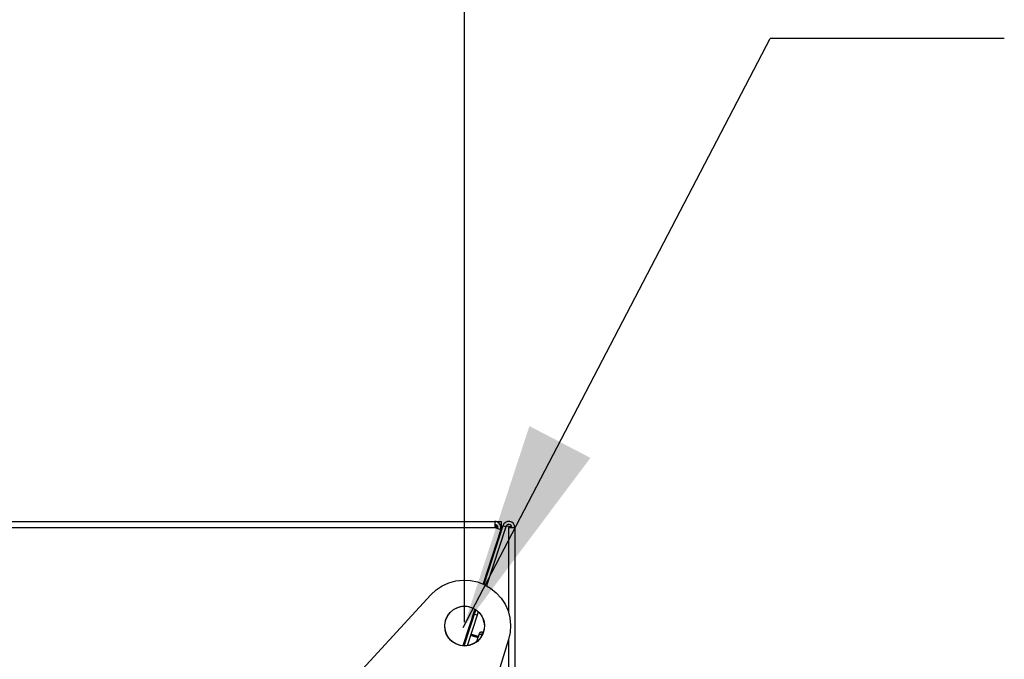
# Model space of a CAD drawing. Header units: millimetres. Extents: x 0 to 39025, y -31299 to 8400.
# Tile 230 of 256: x 15173 to 15495, y -10988 to -10779. Entities that reach past the tile are written whole.
import ezdxf

# ---------------------------------------------------------------- set-up
doc = ezdxf.new("R2010")
doc.units = ezdxf.units.MM
doc.header["$PDSIZE"] = -1
doc.layers.add('ANOTACIJE', color=7, linetype='Continuous')
doc.layers.add('DIMENZIJE', color=4, linetype='Continuous')
doc.styles.add('SLDTEXTSTYLE6', font='txt')
doc.styles.get("Standard").update_dxf_attribs({"font": 'Montserrat-Regular.ttf'})
doc.dimstyles.new('SLDDIMSTYLE0', dxfattribs={"dimtxt": 3, "dimasz": 3.414889, "dimexe": 0, "dimexo": 0.0625, "dimgap": 0.75, "dimtad": 1, "dimdec": 0, "dimlfac": 20, "dimrnd": 1e-09, "dimzin": 12, "dimdsep": 46, "dimtxsty": 'SLDTEXTSTYLE6', "dimsah": 1, "dimcen": 0.09, "dimadec": 0, "dimazin": 3, "dimtfac": 1, "dimtdec": 0, "dimtofl": 0, "dimtmove": 0, "dimatfit": 3, "dimfxl": 1, "dimfrac": 2, "dimtolj": 1, "dimtzin": 12, "dimarcsym": 0})
doc.dimstyles.new('SLDDIMSTYLE3', dxfattribs={"dimtxt": 0.18, "dimasz": 3.414889, "dimexe": 0, "dimexo": 0.0625, "dimgap": 0, "dimtad": 0, "dimtih": 1, "dimtoh": 1, "dimdec": 0, "dimrnd": 1e-09, "dimzin": 0, "dimdsep": 46, "dimtxsty": 'Standard', "dimsah": 1, "dimcen": 0.09, "dimadec": 0, "dimazin": 0, "dimtfac": 3.414889, "dimtdec": 0, "dimtofl": 0, "dimtmove": 0, "dimatfit": 3, "dimfxl": 1, "dimfrac": 2, "dimtolj": 1, "dimtzin": 0, "dimarcsym": 0})

# ---------------------------------------------------------------- blocks, each defined once
blk = doc.blocks.new('Adapt 2 (spodaj)')
at = {"lineweight": 25}
for points in [[(6.52, 714.98), (6.52, 714.98), (1143.48, 714.98), (1143.48, 714.98)], [(1143.48, 714.95), (1143.48, 714.95), (1145.5, 714.95), (1145.5, 714.95)], [(6.52, 712.98), (6.52, 712.98), (1143.48, 712.98), (1143.48, 712.98)], [(1145.38, 712.36), (1145.38, 712.36), (1139.6, 694.58), (1139.6, 694.58)], [(1146.09, 713.61), (1146.09, 713.61), (1139.87, 694.46), (1139.87, 694.46)], [(1146.09, 713.59), (1146.09, 713.59), (1139.88, 694.46), (1139.88, 694.46)], [(1147.05, 713.28), (1147.05, 713.28), (1140.78, 694), (1140.78, 694)], [(1143.48, 712.98), (1143.48, 712.98), (1145.38, 712.36), (1145.38, 712.36)], [(1144.12, 712.76), (1144.12, 712.76), (1144.12, 712.85), (1144.12, 712.85)], [(1144.12, 712.85), (1144.12, 712.85), (1144.46, 712.85), (1144.46, 712.85)], [(1145.01, 711.23), (1145.01, 711.23), (1145.47, 711.69), (1145.47, 711.69)], [(1145.02, 711.26), (1145.02, 711.26), (1145.48, 711.72), (1145.48, 711.72)], [(1145.18, 711.76), (1145.18, 711.76), (1145.5, 712.07), (1145.5, 712.07)], [(1145.28, 712.07), (1145.28, 712.07), (1145.5, 712.07), (1145.5, 712.07)], [(1145.61, 712.12), (1145.61, 712.12), (1145.5, 712.12), (1145.5, 712.12)], [(1145.6, 712.09), (1145.6, 712.09), (1145.5, 712.09), (1145.5, 712.09)], [(1145.5, 712.09), (1145.5, 712.09), (1145.6, 712.09), (1145.6, 712.09)], [(1146.09, 713.59), (1146.09, 713.59), (1146.09, 713.61), (1146.09, 713.61)], [(1146.1, 713.61), (1146.1, 713.61), (1146.09, 713.61), (1146.09, 713.61)], [(1147.05, 713.28), (1147.05, 713.28), (1146.09, 713.59), (1146.09, 713.59)], [(1148, 713.31), (1148, 713.31), (1147.11, 713.44), (1147.11, 713.44)], [(1148, 713.33), (1148, 713.33), (1147.12, 713.46), (1147.12, 713.46)], [(1147.9, 712.98), (1147.9, 712.98), (1147.9, 685.36), (1147.9, 685.36)], [(1148, 713.33), (1148, 713.33), (1148, 713.31), (1148, 713.31)], [(1148, 713.31), (1148, 713.31), (1148, 712.98), (1148, 712.98)], [(1150, 712.98), (1150, 712.98), (1150, 1.98), (1150, 1.98)], [(1092.82, 658.76), (1092.82, 658.76), (1122.58, 691.01), (1122.58, 691.01)], [(1136.95, 686.41), (1136.95, 686.41), (1133.03, 674.36), (1133.03, 674.36)], [(1137.2, 686.24), (1137.2, 686.24), (1133.33, 674.34), (1133.33, 674.34)], [(1136.71, 684.71), (1136.71, 684.71), (1137.21, 686.24), (1137.21, 686.24)], [(1138.04, 685.58), (1138.04, 685.58), (1137.66, 684.4), (1137.66, 684.4)], [(1136.71, 684.71), (1136.71, 684.71), (1133.34, 674.34), (1133.34, 674.34)], [(1137.66, 684.4), (1137.66, 684.4), (1134.41, 674.39), (1134.41, 674.39)], [(1135.61, 682.3), (1135.61, 682.3), (1135, 680.39), (1135, 680.39)], [(1135.61, 682.3), (1135.61, 682.3), (1135.61, 682.3), (1135.61, 682.3)], [(1137.66, 684.4), (1137.66, 684.4), (1136.71, 684.71), (1136.71, 684.71)], [(1135, 680.39), (1135, 680.39), (1133.03, 674.36), (1133.03, 674.36)], [(1135, 680.39), (1135, 680.39), (1134.99, 680.39), (1134.99, 680.39)], [(1147.94, 676.45), (1147.94, 676.45), (1135.11, 634.49), (1135.11, 634.49)], [(1135.56, 677.93), (1135.56, 677.93), (1137.94, 677.16), (1137.94, 677.16)], [(1137.98, 677.3), (1137.98, 677.3), (1135.61, 678.07), (1135.61, 678.07)], [(1138.02, 677.42), (1138.02, 677.42), (1135.65, 678.2), (1135.65, 678.2)], [(1147.9, 676.3), (1147.9, 676.3), (1147.9, 83.87), (1147.9, 83.87)]]:
    blk.add_open_spline(points, degree=3, dxfattribs=at)
for points, knots in [([(1143.48, 714.98), (1143.48, 714.98), (1143.48, 714.94), (1143.48, 714.94), (1143.48, 714.94), (1143.48, 714.82), (1143.48, 714.82), (1143.48, 714.82), (1143.48, 714.64), (1143.48, 714.64), (1143.48, 714.64), (1143.48, 714.39), (1143.48, 714.39), (1143.48, 714.39), (1143.48, 714.09), (1143.48, 714.09), (1143.48, 714.09), (1143.48, 713.74), (1143.48, 713.74), (1143.48, 713.74), (1143.48, 713.36), (1143.48, 713.36), (1143.48, 713.36), (1143.48, 712.98), (1143.48, 712.98)], [0, 0, 0, 0, 1, 1, 1, 2, 2, 2, 3, 3, 3, 4, 4, 4, 5, 5, 5, 6, 6, 6, 7, 7, 7, 8, 8, 8, 8]), ([(1145.38, 712.36), (1145.38, 712.36), (1145.47, 712.82), (1145.47, 712.82), (1145.47, 712.82), (1145.45, 713.29), (1145.45, 713.29), (1145.45, 713.29), (1145.32, 713.74), (1145.32, 713.74), (1145.32, 713.74), (1145.09, 714.15), (1145.09, 714.15), (1145.09, 714.15), (1144.78, 714.5), (1144.78, 714.5), (1144.78, 714.5), (1144.38, 714.76), (1144.38, 714.76), (1144.38, 714.76), (1143.94, 714.92), (1143.94, 714.92), (1143.94, 714.92), (1143.48, 714.98), (1143.48, 714.98)], [0, 0, 0, 0, 1, 1, 1, 2, 2, 2, 3, 3, 3, 4, 4, 4, 5, 5, 5, 6, 6, 6, 7, 7, 7, 8, 8, 8, 8]), ([(1144.43, 712.67), (1144.43, 712.67), (1144.47, 712.9), (1144.47, 712.9), (1144.47, 712.9), (1144.46, 713.13), (1144.46, 713.13), (1144.46, 713.13), (1144.4, 713.36), (1144.4, 713.36), (1144.4, 713.36), (1144.29, 713.56), (1144.29, 713.56), (1144.29, 713.56), (1144.13, 713.73), (1144.13, 713.73), (1144.13, 713.73), (1143.93, 713.87), (1143.93, 713.87), (1143.93, 713.87), (1143.71, 713.95), (1143.71, 713.95), (1143.71, 713.95), (1143.48, 713.97), (1143.48, 713.97)], [0, 0, 0, 0, 1, 1, 1, 2, 2, 2, 3, 3, 3, 4, 4, 4, 5, 5, 5, 6, 6, 6, 7, 7, 7, 8, 8, 8, 8]), ([(1143.54, 713.99), (1143.54, 713.99), (1143.56, 713.98), (1143.56, 713.98), (1143.56, 713.98), (1143.75, 713.79), (1143.75, 713.79), (1143.75, 713.79), (1143.9, 713.59), (1143.9, 713.59), (1143.9, 713.59), (1144.01, 713.37), (1144.01, 713.37), (1144.01, 713.37), (1144.09, 713.14), (1144.09, 713.14), (1144.09, 713.14), (1144.12, 712.9), (1144.12, 712.9), (1144.12, 712.9), (1144.12, 712.85), (1144.12, 712.85)], [0, 0, 0, 0, 1, 1, 1, 2, 2, 2, 3, 3, 3, 4, 4, 4, 5, 5, 5, 6, 6, 6, 7, 7, 7, 7]), ([(1143.61, 713.94), (1143.61, 713.94), (1143.71, 713.79), (1143.71, 713.79), (1143.71, 713.79), (1143.71, 713.79), (1143.71, 713.79)], [0, 0, 0, 0, 1, 1, 1, 2, 2, 2, 2]), ([(1145.5, 714.95), (1145.5, 714.95), (1145.5, 714.87), (1145.5, 714.87), (1145.5, 714.87), (1145.5, 714.65), (1145.5, 714.65), (1145.5, 714.65), (1145.5, 714.31), (1145.5, 714.31), (1145.5, 714.31), (1145.5, 713.9), (1145.5, 713.9), (1145.5, 713.9), (1145.5, 713.5), (1145.5, 713.5), (1145.5, 713.5), (1145.5, 713.16), (1145.5, 713.16), (1145.5, 713.16), (1145.5, 712.93), (1145.5, 712.93), (1145.5, 712.93), (1145.5, 712.85), (1145.5, 712.85)], [0, 0, 0, 0, 1, 1, 1, 2, 2, 2, 3, 3, 3, 4, 4, 4, 5, 5, 5, 6, 6, 6, 7, 7, 7, 8, 8, 8, 8]), ([(1150, 712.98), (1150, 712.98), (1149.87, 713.67), (1149.87, 713.67), (1149.87, 713.67), (1149.52, 714.27), (1149.52, 714.27), (1149.52, 714.27), (1148.98, 714.72), (1148.98, 714.72), (1148.98, 714.72), (1148.31, 714.95), (1148.31, 714.95), (1148.31, 714.95), (1147.61, 714.94), (1147.61, 714.94), (1147.61, 714.94), (1146.95, 714.68), (1146.95, 714.68), (1146.95, 714.68), (1146.43, 714.21), (1146.43, 714.21), (1146.43, 714.21), (1146.09, 713.59), (1146.09, 713.59)], [0, 0, 0, 0, 1, 1, 1, 2, 2, 2, 3, 3, 3, 4, 4, 4, 5, 5, 5, 6, 6, 6, 7, 7, 7, 8, 8, 8, 8]), ([(1149, 712.98), (1149, 712.98), (1148.94, 713.32), (1148.94, 713.32), (1148.94, 713.32), (1148.76, 713.63), (1148.76, 713.63), (1148.76, 713.63), (1148.49, 713.85), (1148.49, 713.85), (1148.49, 713.85), (1148.16, 713.96), (1148.16, 713.96), (1148.16, 713.96), (1147.8, 713.96), (1147.8, 713.96), (1147.8, 713.96), (1147.48, 713.83), (1147.48, 713.83), (1147.48, 713.83), (1147.21, 713.59), (1147.21, 713.59), (1147.21, 713.59), (1147.05, 713.28), (1147.05, 713.28)], [0, 0, 0, 0, 1, 1, 1, 2, 2, 2, 3, 3, 3, 4, 4, 4, 5, 5, 5, 6, 6, 6, 7, 7, 7, 8, 8, 8, 8]), ([(1144.01, 712.8), (1144.01, 712.8), (1143.9, 713.01), (1143.9, 713.01), (1143.9, 713.01), (1143.75, 713.21), (1143.75, 713.21), (1143.75, 713.21), (1143.56, 713.4), (1143.56, 713.4), (1143.56, 713.4), (1143.48, 713.46), (1143.48, 713.46)], [0, 0, 0, 0, 1, 1, 1, 2, 2, 2, 3, 3, 3, 4, 4, 4, 4]), ([(1145.5, 712.07), (1145.5, 712.07), (1145.5, 712.22), (1145.5, 712.22), (1145.5, 712.22), (1145.5, 712.37), (1145.5, 712.37), (1145.5, 712.37), (1145.5, 712.51), (1145.5, 712.51), (1145.5, 712.51), (1145.5, 712.62), (1145.5, 712.62), (1145.5, 712.62), (1145.5, 712.72), (1145.5, 712.72), (1145.5, 712.72), (1145.5, 712.79), (1145.5, 712.79), (1145.5, 712.79), (1145.5, 712.84), (1145.5, 712.84), (1145.5, 712.84), (1145.5, 712.85), (1145.5, 712.85)], [0, 0, 0, 0, 1, 1, 1, 2, 2, 2, 3, 3, 3, 4, 4, 4, 5, 5, 5, 6, 6, 6, 7, 7, 7, 8, 8, 8, 8]), ([(1147.9, 712.98), (1147.9, 712.98), (1147.98, 712.98), (1147.98, 712.98), (1147.98, 712.98), (1148.2, 712.98), (1148.2, 712.98), (1148.2, 712.98), (1148.55, 712.98), (1148.55, 712.98), (1148.55, 712.98), (1148.95, 712.98), (1148.95, 712.98), (1148.95, 712.98), (1149.35, 712.98), (1149.35, 712.98), (1149.35, 712.98), (1149.69, 712.98), (1149.69, 712.98), (1149.69, 712.98), (1149.92, 712.98), (1149.92, 712.98), (1149.92, 712.98), (1150, 712.98), (1150, 712.98)], [0, 0, 0, 0, 1, 1, 1, 2, 2, 2, 3, 3, 3, 4, 4, 4, 5, 5, 5, 6, 6, 6, 7, 7, 7, 8, 8, 8, 8]), ([(1148.95, 713.23), (1148.95, 713.23), (1148.77, 713.25), (1148.77, 713.25), (1148.77, 713.25), (1148, 713.33), (1148, 713.33)], [0, 0, 0, 0, 1, 1, 1, 2, 2, 2, 2]), ([(1149, 712.98), (1149, 712.98), (1148.92, 713.06), (1148.92, 713.06), (1148.92, 713.06), (1148.71, 713.15), (1148.71, 713.15), (1148.71, 713.15), (1148.38, 713.23), (1148.38, 713.23), (1148.38, 713.23), (1148, 713.31), (1148, 713.31)], [0, 0, 0, 0, 1, 1, 1, 2, 2, 2, 3, 3, 3, 4, 4, 4, 4]), ([(1122.58, 691.01), (1122.58, 691.01), (1124.32, 692.62), (1124.32, 692.62), (1124.32, 692.62), (1126.29, 693.93), (1126.29, 693.93), (1126.29, 693.93), (1128.45, 694.92), (1128.45, 694.92), (1128.45, 694.92), (1130.74, 695.56), (1130.74, 695.56), (1130.74, 695.56), (1133.09, 695.82), (1133.09, 695.82), (1133.09, 695.82), (1135.47, 695.72), (1135.47, 695.72), (1135.47, 695.72), (1137.79, 695.24), (1137.79, 695.24), (1137.79, 695.24), (1140.01, 694.39), (1140.01, 694.39), (1140.01, 694.39), (1142.07, 693.21), (1142.07, 693.21), (1142.07, 693.21), (1143.92, 691.72), (1143.92, 691.72), (1143.92, 691.72), (1145.51, 689.95), (1145.51, 689.95), (1145.51, 689.95), (1146.8, 687.96), (1146.8, 687.96), (1146.8, 687.96), (1147.76, 685.79), (1147.76, 685.79), (1147.76, 685.79), (1148.36, 683.49), (1148.36, 683.49), (1148.36, 683.49), (1148.6, 681.13), (1148.6, 681.13), (1148.6, 681.13), (1148.45, 678.76), (1148.45, 678.76), (1148.45, 678.76), (1147.94, 676.45), (1147.94, 676.45)], [0, 0, 0, 0, 1, 1, 1, 2, 2, 2, 3, 3, 3, 4, 4, 4, 5, 5, 5, 6, 6, 6, 7, 7, 7, 8, 8, 8, 9, 9, 9, 10, 10, 10, 11, 11, 11, 12, 12, 12, 13, 13, 13, 14, 14, 14, 15, 15, 15, 16, 16, 16, 17, 17, 17, 17]), ([(1127.96, 684.07), (1127.96, 684.07), (1127.37, 682.68), (1127.37, 682.68), (1127.37, 682.68), (1127.11, 681.19), (1127.11, 681.19), (1127.11, 681.19), (1127.2, 679.69), (1127.2, 679.69), (1127.2, 679.69), (1127.64, 678.25), (1127.64, 678.25), (1127.64, 678.25), (1128.4, 676.94), (1128.4, 676.94), (1128.4, 676.94), (1129.43, 675.84), (1129.43, 675.84), (1129.43, 675.84), (1130.7, 675.02), (1130.7, 675.02), (1130.7, 675.02), (1132.11, 674.51), (1132.11, 674.51), (1132.11, 674.51), (1133.61, 674.33), (1133.61, 674.33), (1133.61, 674.33), (1135.11, 674.51), (1135.11, 674.51), (1135.11, 674.51), (1136.53, 675.03), (1136.53, 675.03), (1136.53, 675.03), (1137.79, 675.86), (1137.79, 675.86), (1137.79, 675.86), (1138.82, 676.96), (1138.82, 676.96), (1138.82, 676.96), (1139.57, 678.27), (1139.57, 678.27), (1139.57, 678.27), (1140, 679.72), (1140, 679.72), (1140, 679.72), (1140.09, 681.23), (1140.09, 681.23), (1140.09, 681.23), (1139.82, 682.72), (1139.82, 682.72), (1139.82, 682.72), (1139.22, 684.1), (1139.22, 684.1), (1139.22, 684.1), (1138.32, 685.31), (1138.32, 685.31), (1138.32, 685.31), (1137.16, 686.27), (1137.16, 686.27), (1137.16, 686.27), (1135.8, 686.95), (1135.8, 686.95), (1135.8, 686.95), (1134.34, 687.29), (1134.34, 687.29), (1134.34, 687.29), (1132.83, 687.29), (1132.83, 687.29), (1132.83, 687.29), (1131.36, 686.94), (1131.36, 686.94), (1131.36, 686.94), (1130.01, 686.26), (1130.01, 686.26), (1130.01, 686.26), (1128.86, 685.28), (1128.86, 685.28), (1128.86, 685.28), (1127.96, 684.07), (1127.96, 684.07)], [0, 0, 0, 0, 1, 1, 1, 2, 2, 2, 3, 3, 3, 4, 4, 4, 5, 5, 5, 6, 6, 6, 7, 7, 7, 8, 8, 8, 9, 9, 9, 10, 10, 10, 11, 11, 11, 12, 12, 12, 13, 13, 13, 14, 14, 14, 15, 15, 15, 16, 16, 16, 17, 17, 17, 18, 18, 18, 19, 19, 19, 20, 20, 20, 21, 21, 21, 22, 22, 22, 23, 23, 23, 24, 24, 24, 25, 25, 25, 26, 26, 26, 27, 27, 27, 27]), ([(1139.43, 678.86), (1139.43, 678.86), (1139.26, 678.89), (1139.26, 678.89), (1139.26, 678.89), (1139.09, 678.9), (1139.09, 678.9), (1139.09, 678.9), (1138.91, 678.87), (1138.91, 678.87), (1138.91, 678.87), (1138.75, 678.8), (1138.75, 678.8), (1138.75, 678.8), (1138.6, 678.71), (1138.6, 678.71), (1138.6, 678.71), (1138.47, 678.58), (1138.47, 678.58), (1138.47, 678.58), (1138.37, 678.44), (1138.37, 678.44), (1138.37, 678.44), (1138.3, 678.28), (1138.3, 678.28)], [0, 0, 0, 0, 1, 1, 1, 2, 2, 2, 3, 3, 3, 4, 4, 4, 5, 5, 5, 6, 6, 6, 7, 7, 7, 8, 8, 8, 8]), ([(1139.43, 678.86), (1139.43, 678.86), (1139.43, 678.85), (1139.43, 678.85), (1139.43, 678.85), (1139.36, 678.62), (1139.36, 678.62), (1139.36, 678.62), (1139.17, 678.05), (1139.17, 678.05)], [0, 0, 0, 0, 1, 1, 1, 2, 2, 2, 3, 3, 3, 3]), ([(1139.73, 678.69), (1139.73, 678.69), (1139.6, 678.79), (1139.6, 678.79), (1139.6, 678.79), (1139.43, 678.86), (1139.43, 678.86)], [0, 0, 0, 0, 1, 1, 1, 2, 2, 2, 2]), ([(1138.08, 677.59), (1138.08, 677.59), (1137.82, 676.78), (1137.82, 676.78), (1137.82, 676.78), (1137.47, 675.72), (1137.47, 675.72), (1137.47, 675.72), (1137.42, 675.58), (1137.42, 675.58)], [0, 0, 0, 0, 1, 1, 1, 2, 2, 2, 3, 3, 3, 3]), ([(1138.3, 678.28), (1138.3, 678.28), (1138.25, 678.1), (1138.25, 678.1), (1138.25, 678.1), (1138.08, 677.59), (1138.08, 677.59)], [0, 0, 0, 0, 1, 1, 1, 2, 2, 2, 2]), ([(1139.17, 678.05), (1139.17, 678.05), (1139, 678.09), (1139, 678.09), (1139, 678.09), (1138.83, 678.1), (1138.83, 678.1), (1138.83, 678.1), (1138.66, 678.08), (1138.66, 678.08), (1138.66, 678.08), (1138.5, 678.03), (1138.5, 678.03), (1138.5, 678.03), (1138.35, 677.96), (1138.35, 677.96), (1138.35, 677.96), (1138.23, 677.85), (1138.23, 677.85), (1138.23, 677.85), (1138.14, 677.73), (1138.14, 677.73), (1138.14, 677.73), (1138.08, 677.59), (1138.08, 677.59)], [0, 0, 0, 0, 1, 1, 1, 2, 2, 2, 3, 3, 3, 4, 4, 4, 5, 5, 5, 6, 6, 6, 7, 7, 7, 8, 8, 8, 8]), ([(1139.17, 678.05), (1139.17, 678.05), (1138.89, 677.19), (1138.89, 677.19), (1138.89, 677.19), (1138.82, 676.96), (1138.82, 676.96)], [0, 0, 0, 0, 1, 1, 1, 2, 2, 2, 2]), ([(1139.42, 677.94), (1139.42, 677.94), (1139.34, 677.99), (1139.34, 677.99), (1139.34, 677.99), (1139.17, 678.05), (1139.17, 678.05)], [0, 0, 0, 0, 1, 1, 1, 2, 2, 2, 2])]:
    blk.add_open_spline(points, degree=3, knots=knots, dxfattribs=at)
blk = doc.blocks.new('*D74')
at = {"layer": 'Defpoints', "color": 0, "transparency": 16777216}
for p in [(15318.44, -10632.44), (14201.26, -10976.76), (15318.44, -10976.72)]:
    blk.add_point(p, dxfattribs=at)
at = {"layer": 'DIMENZIJE', "color": 0, "lineweight": -2, "transparency": 16777216}
for p, q in [((14201.26, -10975.51), (14201.26, -10612.44)), ((15318.44, -10975.47), (15318.44, -10612.44)), ((14269.55, -10632.44), (15250.14, -10632.44))]:
    blk.add_line(p, q, dxfattribs=at)
at = {"layer": 'DIMENZIJE', "color": 0, "transparency": 16777216}
for points in [[(14269.55, -10621.05), (14269.55, -10643.82), (14201.26, -10632.44)], [(15250.14, -10621.05), (15250.14, -10643.82), (15318.44, -10632.44)]]:
    blk.add_solid(points, dxfattribs=at)
at = {"layer": 'DIMENZIJE', "color": 0, "transparency": 16777216, "insert": (14759.85, -10587.44), "char_height": 60, "attachment_point": 5, "style": 'SLDTEXTSTYLE6'}
blk.add_mtext('\\A1;1117', dxfattribs=at)

msp = doc.modelspace()

# ---------------------------------------------------------------- linework, layer by layer
msp.add_circle((15318.44, -10976.72), 6.47)
at = {"layer": 'ANOTACIJE', "color": 0}
msp.add_line((15494.68, -10784.94), (15418.17, -10784.94), dxfattribs=at)

# ---------------------------------------------------------------- block references
at = {"color": 1}
msp.add_blockref('Adapt 2 (spodaj)', (14184.86, -11657.57), dxfattribs=at)

# ---------------------------------------------------------------- dimensions: what is measured, and where the dimension line sits
at = {"layer": 'DIMENZIJE'}
dim = msp.add_linear_dim(base=(15318.44, -10632.44), p1=(14201.26, -10976.76), p2=(15318.44, -10976.72), dimstyle='SLDDIMSTYLE0', override={"dimscale": 20, "dimexe": 1, "dimlfac": 1, "dimdle": 1, "dimtofl": 1}, dxfattribs=at)
dim.commit()
dim.dimension.update_dxf_attribs({"geometry": '*D74', "text_midpoint": (14759.85, -10587.44)})

# ---------------------------------------------------------------- leaders
at = {"layer": 'ANOTACIJE', "color": 7}
msp.add_leader([(15318.02, -10977.22), (15418.17, -10784.94)], dimstyle='SLDDIMSTYLE3', override={"dimscale": 20}, dxfattribs=at)

doc.saveas('drawing.dxf')
